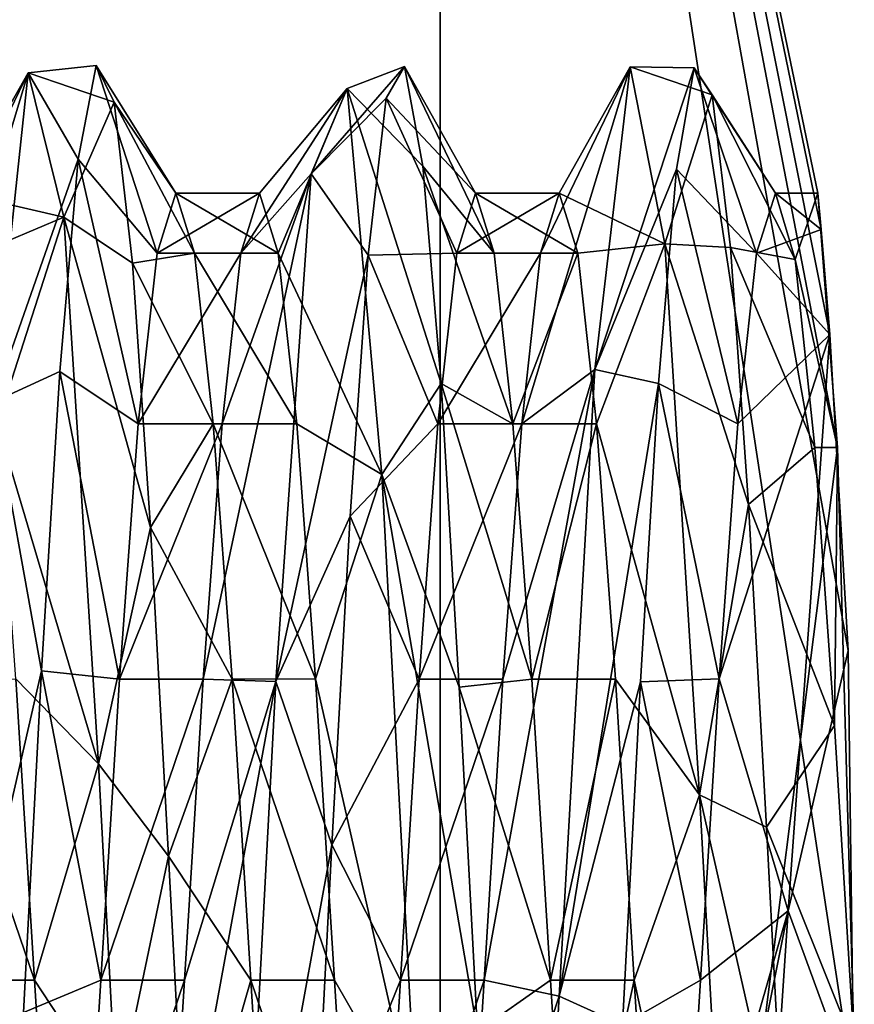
# Model space of a CAD drawing. Header units: millimetres. Extents: x -21.4 to 22.5, y -22.5 to 22.5.
# Tile 30 of 32: x 20.3 to 22.5, y -0.1 to 2.6. Entities that reach past the tile are written whole.
import ezdxf

# ---------------------------------------------------------------- set-up
doc = ezdxf.new("R2010")
doc.units = ezdxf.units.MM
doc.header["$LTSCALE"] = 65.185185
for name, color, linetype in [('1', 7, 'CONTINUOUS'), ('2', 7, 'CONTINUOUS'), ('25', 7, 'CONTINUOUS'), ('26', 7, 'CONTINUOUS'), ('27', 7, 'CONTINUOUS'), ('31', 7, 'CONTINUOUS'), ('32', 7, 'CONTINUOUS'), ('33', 7, 'CONTINUOUS'), ('36', 7, 'CONTINUOUS'), ('37', 7, 'CONTINUOUS'), ('38', 7, 'CONTINUOUS'), ('39', 7, 'CONTINUOUS'), ('4', 7, 'CONTINUOUS')]:
    doc.layers.add(name, color=color, linetype=linetype)

msp = doc.modelspace()

# ---------------------------------------------------------------- linework, layer by layer
at = {"layer": '1', "linetype": 'CONTINUOUS'}
for points in [[(21.3941, -6.9442, 9.5), (13.2362, 18.1909, 9.5), (13.236, -18.1911, 9.5), (21.3941, -6.9442, 9.5)], [(21.3943, 6.9436, 9.5), (13.2362, 18.1909, 9.5), (21.3941, -6.9442, 9.5), (21.3943, 6.9436, 9.5)]]:
    msp.add_3dface(points, dxfattribs=at)
at = {"layer": '2', "linetype": 'CONTINUOUS'}
for points in [[(21.3941, 6.9442), (21.3943, 6.9436, 9.5), (22.4018, 2.1, 4), (21.3941, 6.9442)], [(21.3943, -6.9436), (21.3941, 6.9442), (22.4981, -0.294, 1.5682), (21.3943, -6.9436)], [(21.3941, 6.9442), (22.4018, 2.1, 4), (22.4107, 2.0035, 3.3706), (21.3941, 6.9442)], [(22.4981, -0.294, 1.5682), (21.3941, 6.9442), (22.4828, 0.8795, 1.8638), (22.4981, -0.294, 1.5682)], [(22.4828, 0.8795, 1.8638), (21.3941, 6.9442), (22.4339, 1.7233, 2.8003), (22.4828, 0.8795, 1.8638)], [(22.4339, 1.7233, 2.8003), (21.3941, 6.9442), (22.4107, 2.0035, 3.3706), (22.4339, 1.7233, 2.8003)], [(21.3943, 6.9436, 9.5), (21.3941, -6.9442, 9.5), (22.4549, 1.4211, 5.5462), (21.3943, 6.9436, 9.5)], [(22.4018, 2.1, 4), (21.3943, 6.9436, 9.5), (22.4549, 1.4211, 5.5462), (22.4018, 2.1, 4)], [(22.4549, 1.4211, 5.5462), (21.3941, -6.9442, 9.5), (22.4993, -0.175, 6.0926), (22.4549, 1.4211, 5.5462)]]:
    msp.add_3dface(points, dxfattribs=at)
at = {"layer": '25', "linetype": 'CONTINUOUS'}
for points in [[(20.3119, 0.0001, 6.1), (20.0365, 0.8033, 5.9403), (20.2619, 0.8037, 5.9401), (20.3119, 0.0001, 6.1)], [(20.0862, -0.0004, 6.1), (20.0365, 0.8033, 5.9403), (20.3119, 0.0001, 6.1), (20.0862, -0.0004, 6.1)], [(20.3619, -0.8035, 5.9402), (20.0862, -0.0004, 6.1), (20.3119, 0.0001, 6.1), (20.3619, -0.8035, 5.9402)], [(20.1368, -0.8039, 5.94), (20.0862, -0.0004, 6.1), (20.3619, -0.8035, 5.9402), (20.1368, -0.8039, 5.94)]]:
    msp.add_3dface(points, dxfattribs=at)
at = {"layer": '26', "linetype": 'CONTINUOUS'}
for points in [[(20.9118, 2.1, 4), (20.9618, 1.9401, 4.8037), (20.6886, 2.1, 4), (20.9118, 2.1, 4)], [(20.6886, 2.1, 4), (20.9618, 1.9401, 4.8037), (20.7387, 1.9401, 4.8038), (20.6886, 2.1, 4)], [(20.9618, 1.9401, 4.8037), (21.0118, 1.4849, 5.4849), (20.7387, 1.9401, 4.8038), (20.9618, 1.9401, 4.8037)], [(20.7387, 1.9401, 4.8038), (21.0118, 1.4849, 5.4849), (20.7887, 1.4848, 5.4851), (20.7387, 1.9401, 4.8038)], [(21.0118, 1.4849, 5.4849), (21.0618, 0.8037, 5.9401), (20.7887, 1.4848, 5.4851), (21.0118, 1.4849, 5.4849)], [(20.7887, 1.4848, 5.4851), (21.0618, 0.8037, 5.9401), (20.8387, 0.8035, 5.9402), (20.7887, 1.4848, 5.4851)], [(21.0618, 0.8037, 5.9401), (21.1118, 0.0001, 6.1), (20.8387, 0.8035, 5.9402), (21.0618, 0.8037, 5.9401)], [(20.8387, 0.8035, 5.9402), (21.1118, 0.0001, 6.1), (20.8887, -0.0001, 6.1), (20.8387, 0.8035, 5.9402)], [(21.1118, 0.0001, 6.1), (21.1618, -0.8035, 5.9402), (20.8887, -0.0001, 6.1), (21.1118, 0.0001, 6.1)], [(20.8887, -0.0001, 6.1), (21.1618, -0.8035, 5.9402), (20.9386, -0.8037, 5.9401), (20.8887, -0.0001, 6.1)]]:
    msp.add_3dface(points, dxfattribs=at)
at = {"layer": '27', "linetype": 'CONTINUOUS'}
for points in [[(21.7116, 2.1, 4), (21.7616, 1.9401, 4.8037), (21.4882, 2.1, 4), (21.7116, 2.1, 4)], [(21.4882, 2.1, 4), (21.7616, 1.9401, 4.8037), (21.5383, 1.9401, 4.8037), (21.4882, 2.1, 4)], [(21.5383, 1.9401, 4.8037), (21.7616, 1.9401, 4.8037), (21.5883, 1.4849, 5.485), (21.5383, 1.9401, 4.8037)], [(21.7616, 1.9401, 4.8037), (21.8116, 1.4849, 5.485), (21.5883, 1.4849, 5.485), (21.7616, 1.9401, 4.8037)], [(21.5883, 1.4849, 5.485), (21.8116, 1.4849, 5.485), (21.6383, 0.8036, 5.9401), (21.5883, 1.4849, 5.485)], [(21.8116, 1.4849, 5.485), (21.8616, 0.8036, 5.9402), (21.6383, 0.8036, 5.9401), (21.8116, 1.4849, 5.485)], [(21.6383, 0.8036, 5.9401), (21.8616, 0.8036, 5.9402), (21.6883, 0.0001, 6.1), (21.6383, 0.8036, 5.9401)], [(21.8616, 0.8036, 5.9402), (21.9116, 0, 6.1), (21.6883, 0.0001, 6.1), (21.8616, 0.8036, 5.9402)], [(21.6883, 0.0001, 6.1), (21.9116, 0, 6.1), (21.7384, -0.8035, 5.9402), (21.6883, 0.0001, 6.1)], [(21.9116, 0, 6.1), (21.9615, -0.8035, 5.9402), (21.7384, -0.8035, 5.9402), (21.9116, 0, 6.1)]]:
    msp.add_3dface(points, dxfattribs=at)
at = {"layer": '31', "linetype": 'CONTINUOUS'}
for points in [[(20.9118, 2.1, 4), (20.6886, 2.1, 4), (20.6386, 1.9401, 3.1963), (20.9118, 2.1, 4)], [(20.8619, 1.9401, 3.1963), (20.9118, 2.1, 4), (20.6386, 1.9401, 3.1963), (20.8619, 1.9401, 3.1963)], [(20.8119, 1.4848, 2.515), (20.8619, 1.9401, 3.1963), (20.5885, 1.4849, 2.515), (20.8119, 1.4848, 2.515)], [(20.5885, 1.4849, 2.515), (20.8619, 1.9401, 3.1963), (20.6386, 1.9401, 3.1963), (20.5885, 1.4849, 2.515)], [(20.5385, 0.8036, 2.0598), (20.8119, 1.4848, 2.515), (20.5885, 1.4849, 2.515), (20.5385, 0.8036, 2.0598)], [(20.7619, 0.8035, 2.0598), (20.8119, 1.4848, 2.515), (20.5385, 0.8036, 2.0598), (20.7619, 0.8035, 2.0598)], [(20.4885, 0, 1.9), (20.7619, 0.8035, 2.0598), (20.5385, 0.8036, 2.0598), (20.4885, 0, 1.9)], [(20.7119, -0.0001, 1.9), (20.7619, 0.8035, 2.0598), (20.4885, 0, 1.9), (20.7119, -0.0001, 1.9)], [(20.4384, -0.8036, 2.0598), (20.7119, -0.0001, 1.9), (20.4885, 0, 1.9), (20.4384, -0.8036, 2.0598)], [(20.6619, -0.8037, 2.0599), (20.7119, -0.0001, 1.9), (20.4384, -0.8036, 2.0598), (20.6619, -0.8037, 2.0599)]]:
    msp.add_3dface(points, dxfattribs=at)
at = {"layer": '32', "linetype": 'CONTINUOUS'}
for points in [[(21.7116, 2.1, 4), (21.4882, 2.1, 4), (21.4382, 1.9401, 3.1963), (21.7116, 2.1, 4)], [(21.6616, 1.9401, 3.1963), (21.7116, 2.1, 4), (21.4382, 1.9401, 3.1963), (21.6616, 1.9401, 3.1963)], [(21.6117, 1.4848, 2.515), (21.6616, 1.9401, 3.1963), (21.3883, 1.4848, 2.515), (21.6117, 1.4848, 2.515)], [(21.3883, 1.4848, 2.515), (21.6616, 1.9401, 3.1963), (21.4382, 1.9401, 3.1963), (21.3883, 1.4848, 2.515)], [(21.5617, 0.8035, 2.0598), (21.6117, 1.4848, 2.515), (21.3383, 0.8036, 2.0598), (21.5617, 0.8035, 2.0598)], [(21.3383, 0.8036, 2.0598), (21.6117, 1.4848, 2.515), (21.3883, 1.4848, 2.515), (21.3383, 0.8036, 2.0598)], [(21.2883, 0, 1.9), (21.5617, 0.8035, 2.0598), (21.3383, 0.8036, 2.0598), (21.2883, 0, 1.9)], [(21.5117, -0.0001, 1.9), (21.5617, 0.8035, 2.0598), (21.2883, 0, 1.9), (21.5117, -0.0001, 1.9)], [(21.2384, -0.8036, 2.0598), (21.5117, -0.0001, 1.9), (21.2883, 0, 1.9), (21.2384, -0.8036, 2.0598)], [(21.4617, -0.8036, 2.0599), (21.5117, -0.0001, 1.9), (21.2384, -0.8036, 2.0598), (21.4617, -0.8036, 2.0599)]]:
    msp.add_3dface(points, dxfattribs=at)
at = {"layer": '33', "linetype": 'CONTINUOUS'}
for points in [[(22.2387, 1.9401, 3.1964), (22.4107, 2.0035, 3.3706), (22.2886, 2.1, 4), (22.2387, 1.9401, 3.1964)], [(22.4107, 2.0035, 3.3706), (22.4018, 2.1, 4), (22.2886, 2.1, 4), (22.4107, 2.0035, 3.3706)], [(22.2886, 2.1, 4), (22.4018, 2.1, 4), (22.3413, 1.9228, 4.8442), (22.2886, 2.1, 4)], [(22.4018, 2.1, 4), (22.4549, 1.4211, 5.5462), (22.3413, 1.9228, 4.8442), (22.4018, 2.1, 4)], [(22.4339, 1.7233, 2.8003), (22.4107, 2.0035, 3.3706), (22.2387, 1.9401, 3.1964), (22.4339, 1.7233, 2.8003)], [(22.1887, 1.485, 2.5151), (22.4339, 1.7233, 2.8003), (22.2387, 1.9401, 3.1964), (22.1887, 1.485, 2.5151)], [(22.3413, 1.9228, 4.8442), (22.4549, 1.4211, 5.5462), (22.394, 1.4212, 5.546), (22.3413, 1.9228, 4.8442)], [(22.1387, 0.8038, 2.0599), (22.4339, 1.7233, 2.8003), (22.1887, 1.485, 2.5151), (22.1387, 0.8038, 2.0599)], [(22.4339, 1.7233, 2.8003), (22.1387, 0.8038, 2.0599), (22.3228, 0.1847, 1.9081), (22.4339, 1.7233, 2.8003)], [(22.394, 1.4212, 5.546), (22.4549, 1.4211, 5.5462), (22.4467, 0.6797, 5.9869), (22.394, 1.4212, 5.546)], [(22.4549, 1.4211, 5.5462), (22.4993, -0.175, 6.0926), (22.4467, 0.6797, 5.9869), (22.4549, 1.4211, 5.5462)], [(22.1387, 0.8038, 2.0599), (22.0887, 0.0002, 1.9), (22.3228, 0.1847, 1.9081), (22.1387, 0.8038, 2.0599)], [(22.0387, -0.8034, 2.0597), (21.9886, -1.4847, 2.5149), (22.3228, 0.1847, 1.9081), (22.0387, -0.8034, 2.0597)], [(22.3228, 0.1847, 1.9081), (21.9886, -1.4847, 2.5149), (22.2117, -1.4849, 2.5151), (22.3228, 0.1847, 1.9081)], [(22.0887, 0.0002, 1.9), (22.0387, -0.8034, 2.0597), (22.3228, 0.1847, 1.9081), (22.0887, 0.0002, 1.9)]]:
    msp.add_3dface(points, dxfattribs=at)
at = {"layer": '36', "linetype": 'CONTINUOUS'}
for points in [[(20.2943, 2.4214, 3.6311), (20.2001, 1.5423, 2.0971), (20.4276, 2.1905, 2.9032), (20.2943, 2.4214, 3.6311)], [(20.5243, 2.3429, 4.7134), (20.2943, 2.4214, 3.6311), (20.476, 2.441, 3.7954), (20.5243, 2.3429, 4.7134)], [(20.476, 2.441, 3.7954), (20.2943, 2.4214, 3.6311), (20.4276, 2.1905, 2.9032), (20.476, 2.441, 3.7954)], [(20.3895, 2.0358, 5.3639), (20.2943, 2.4214, 3.6311), (20.5243, 2.3429, 4.7134), (20.3895, 2.0358, 5.3639)], [(21.146, 2.3797, 4.593), (21.0496, 2.1521, 2.8313), (21.2987, 2.4382, 4.2369), (21.146, 2.3797, 4.593)], [(21.2987, 2.4382, 4.2369), (21.0496, 2.1521, 2.8313), (21.2504, 2.3536, 3.3175), (21.2987, 2.4382, 4.2369)], [(21.3476, 2.1726, 5.1314), (21.146, 2.3797, 4.593), (21.2987, 2.4382, 4.2369), (21.3476, 2.1726, 5.1314)], [(21.901, 2.4371, 3.7522), (21.8072, 1.63, 2.1695), (22.0723, 2.4345, 3.7252), (21.901, 2.4371, 3.7522)], [(22.0723, 2.4345, 3.7252), (21.8072, 1.63, 2.1695), (22.0244, 2.164, 2.852), (22.0723, 2.4345, 3.7252)], [(21.9937, 1.9652, 5.4588), (21.901, 2.4371, 3.7522), (22.1204, 2.363, 4.6444), (21.9937, 1.9652, 5.4588)], [(22.1204, 2.363, 4.6444), (21.901, 2.4371, 3.7522), (22.0723, 2.4345, 3.7252), (22.1204, 2.363, 4.6444)], [(21.2387, 1.3493, 6.0435), (21.146, 2.3797, 4.593), (21.3964, 1.5924, 5.8622), (21.2387, 1.3493, 6.0435)], [(21.3964, 1.5924, 5.8622), (21.146, 2.3797, 4.593), (21.3476, 2.1726, 5.1314), (21.3964, 1.5924, 5.8622)], [(20.5726, 1.9132, 5.5302), (20.3895, 2.0358, 5.3639), (20.5243, 2.3429, 4.7134), (20.5726, 1.9132, 5.5302)], [(21.2504, 2.3536, 3.3175), (21.0496, 2.1521, 2.8313), (21.2021, 1.9347, 2.4969), (21.2504, 2.3536, 3.3175)], [(22.1687, 1.9549, 5.4769), (21.9937, 1.9652, 5.4588), (22.1204, 2.363, 4.6444), (22.1687, 1.9549, 5.4769)], [(20.4276, 2.1905, 2.9032), (20.2001, 1.5423, 2.0971), (20.3791, 1.6244, 2.1674), (20.4276, 2.1905, 2.9032)], [(22.0244, 2.164, 2.852), (21.8072, 1.63, 2.1695), (21.9767, 1.5922, 2.1388), (22.0244, 2.164, 2.852)], [(21.0496, 2.1521, 2.8313), (20.9557, 0.7967, 1.6838), (21.2021, 1.9347, 2.4969), (21.0496, 2.1521, 2.8313)], [(20.4825, 0.5776, 6.3793), (20.3895, 2.0358, 5.3639), (20.621, 1.208, 6.1307), (20.4825, 0.5776, 6.3793)], [(20.621, 1.208, 6.1307), (20.3895, 2.0358, 5.3639), (20.5726, 1.9132, 5.5302), (20.621, 1.208, 6.1307)], [(22.086, 0.4943, 6.3965), (21.9937, 1.9652, 5.4588), (22.217, 1.2694, 6.0958), (22.086, 0.4943, 6.3965)], [(22.217, 1.2694, 6.0958), (21.9937, 1.9652, 5.4588), (22.1687, 1.9549, 5.4769), (22.217, 1.2694, 6.0958)], [(21.2021, 1.9347, 2.4969), (20.9557, 0.7967, 1.6838), (21.1535, 1.2383, 1.8855), (21.2021, 1.9347, 2.4969)], [(21.8072, 1.63, 2.1695), (21.7115, -0.043, 1.5501), (21.9767, 1.5922, 2.1388), (21.8072, 1.63, 2.1695)], [(20.3791, 1.6244, 2.1674), (20.2001, 1.5423, 2.0971), (20.3305, 0.8255, 1.6938), (20.3791, 1.6244, 2.1674)], [(21.4451, 0.7821, 6.3213), (21.2387, 1.3493, 6.0435), (21.3964, 1.5924, 5.8622), (21.4451, 0.7821, 6.3213)], [(21.9767, 1.5922, 2.1388), (21.7115, -0.043, 1.5501), (21.9289, 0.7963, 1.6833), (21.9767, 1.5922, 2.1388)], [(20.2001, 1.5423, 2.0971), (20.1058, -0.1499, 1.5543), (20.3305, 0.8255, 1.6938), (20.2001, 1.5423, 2.0971)], [(21.3313, -0.3819, 6.4151), (21.2387, 1.3493, 6.0435), (21.4935, -0.1372, 6.446), (21.3313, -0.3819, 6.4151)], [(21.4935, -0.1372, 6.446), (21.2387, 1.3493, 6.0435), (21.4451, 0.7821, 6.3213), (21.4935, -0.1372, 6.446)], [(22.265, 0.4078, 6.4155), (22.086, 0.4943, 6.3965), (22.217, 1.2694, 6.0958), (22.265, 0.4078, 6.4155)], [(21.1535, 1.2383, 1.8855), (20.9557, 0.7967, 1.6838), (21.1052, 0.3609, 1.5764), (21.1535, 1.2383, 1.8855)], [(20.6694, 0.331, 6.4267), (20.4825, 0.5776, 6.3793), (20.621, 1.208, 6.1307), (20.6694, 0.331, 6.4267)], [(20.3305, 0.8255, 1.6938), (20.1058, -0.1499, 1.5543), (20.2821, -0.086, 1.5518), (20.3305, 0.8255, 1.6938)], [(20.9557, 0.7967, 1.6838), (20.861, -0.9771, 1.7548), (21.1052, 0.3609, 1.5764), (20.9557, 0.7967, 1.6838)], [(21.9289, 0.7963, 1.6833), (21.7115, -0.043, 1.5501), (21.8805, -0.1195, 1.5538), (21.9289, 0.7963, 1.6833)], [(20.5301, -0.3324, 6.4252), (20.4825, 0.5776, 6.3793), (20.6694, 0.331, 6.4267), (20.5301, -0.3324, 6.4252)], [(22.1824, -1.2475, 6.1107), (22.086, 0.4943, 6.3965), (22.3128, -0.5059, 6.3976), (22.1824, -1.2475, 6.1107)], [(22.3128, -0.5059, 6.3976), (22.086, 0.4943, 6.3965), (22.265, 0.4078, 6.4155), (22.3128, -0.5059, 6.3976)], [(21.1052, 0.3609, 1.5764), (20.861, -0.9771, 1.7548), (21.0569, -0.5709, 1.6188), (21.1052, 0.3609, 1.5764)], [(20.7179, -0.593, 6.3768), (20.5301, -0.3324, 6.4252), (20.6694, 0.331, 6.4267), (20.7179, -0.593, 6.3768)], [(21.7115, -0.043, 1.5501), (21.6166, -1.6892, 2.2252), (21.8805, -0.1195, 1.5538), (21.7115, -0.043, 1.5501)]]:
    msp.add_3dface(points, dxfattribs=at)
at = {"layer": '37', "linetype": 'CONTINUOUS'}
for points in [[(20.0619, 1.9401, 3.1963), (20.0119, 1.4848, 2.515), (20.2943, 2.4214, 3.6311), (20.0619, 1.9401, 3.1963)], [(20.0119, 1.4848, 2.515), (20.2001, 1.5423, 2.0971), (20.2943, 2.4214, 3.6311), (20.0119, 1.4848, 2.515)], [(20.1119, 2.1, 4), (20.0619, 1.9401, 3.1963), (20.2943, 2.4214, 3.6311), (20.1119, 2.1, 4)], [(20.1119, 2.1, 4), (20.2943, 2.4214, 3.6311), (20.3895, 2.0358, 5.3639), (20.1119, 2.1, 4)], [(21.6616, 1.9401, 3.1963), (21.6117, 1.4848, 2.515), (21.901, 2.4371, 3.7522), (21.6616, 1.9401, 3.1963)], [(21.6117, 1.4848, 2.515), (21.8072, 1.63, 2.1695), (21.901, 2.4371, 3.7522), (21.6117, 1.4848, 2.515)], [(21.7116, 2.1, 4), (21.6616, 1.9401, 3.1963), (21.901, 2.4371, 3.7522), (21.7116, 2.1, 4)], [(21.7116, 2.1, 4), (21.901, 2.4371, 3.7522), (21.9937, 1.9652, 5.4588), (21.7116, 2.1, 4)], [(20.9118, 2.1, 4), (20.8619, 1.9401, 3.1963), (21.146, 2.3797, 4.593), (20.9118, 2.1, 4)], [(20.8619, 1.9401, 3.1963), (21.0496, 2.1521, 2.8313), (21.146, 2.3797, 4.593), (20.8619, 1.9401, 3.1963)], [(20.9618, 1.9401, 4.8037), (20.9118, 2.1, 4), (21.146, 2.3797, 4.593), (20.9618, 1.9401, 4.8037)], [(20.9618, 1.9401, 4.8037), (21.146, 2.3797, 4.593), (21.2387, 1.3493, 6.0435), (20.9618, 1.9401, 4.8037)], [(20.8119, 1.4848, 2.515), (20.7619, 0.8035, 2.0598), (21.0496, 2.1521, 2.8313), (20.8119, 1.4848, 2.515)], [(20.7619, 0.8035, 2.0598), (20.9557, 0.7967, 1.6838), (21.0496, 2.1521, 2.8313), (20.7619, 0.8035, 2.0598)], [(20.8619, 1.9401, 3.1963), (20.8119, 1.4848, 2.515), (21.0496, 2.1521, 2.8313), (20.8619, 1.9401, 3.1963)], [(20.1619, 1.9401, 4.8037), (20.1119, 2.1, 4), (20.3895, 2.0358, 5.3639), (20.1619, 1.9401, 4.8037)], [(21.7616, 1.9401, 4.8037), (21.7116, 2.1, 4), (21.9937, 1.9652, 5.4588), (21.7616, 1.9401, 4.8037)], [(20.2119, 1.4849, 5.4849), (20.1619, 1.9401, 4.8037), (20.3895, 2.0358, 5.3639), (20.2119, 1.4849, 5.4849)], [(20.2119, 1.4849, 5.4849), (20.3895, 2.0358, 5.3639), (20.4825, 0.5776, 6.3793), (20.2119, 1.4849, 5.4849)], [(21.8116, 1.4849, 5.485), (21.7616, 1.9401, 4.8037), (21.9937, 1.9652, 5.4588), (21.8116, 1.4849, 5.485)], [(21.8116, 1.4849, 5.485), (21.9937, 1.9652, 5.4588), (22.086, 0.4943, 6.3965), (21.8116, 1.4849, 5.485)], [(21.0118, 1.4849, 5.4849), (20.9618, 1.9401, 4.8037), (21.2387, 1.3493, 6.0435), (21.0118, 1.4849, 5.4849)], [(21.5617, 0.8035, 2.0598), (21.5117, -0.0001, 1.9), (21.8072, 1.63, 2.1695), (21.5617, 0.8035, 2.0598)], [(21.5117, -0.0001, 1.9), (21.7115, -0.043, 1.5501), (21.8072, 1.63, 2.1695), (21.5117, -0.0001, 1.9)], [(21.6117, 1.4848, 2.515), (21.5617, 0.8035, 2.0598), (21.8072, 1.63, 2.1695), (21.6117, 1.4848, 2.515)], [(20.2619, 0.8037, 5.9401), (20.2119, 1.4849, 5.4849), (20.4825, 0.5776, 6.3793), (20.2619, 0.8037, 5.9401)], [(21.0618, 0.8037, 5.9401), (21.0118, 1.4849, 5.4849), (21.2387, 1.3493, 6.0435), (21.0618, 0.8037, 5.9401)], [(21.8616, 0.8036, 5.9402), (21.8116, 1.4849, 5.485), (22.086, 0.4943, 6.3965), (21.8616, 0.8036, 5.9402)], [(21.0618, 0.8037, 5.9401), (21.2387, 1.3493, 6.0435), (21.3313, -0.3819, 6.4151), (21.0618, 0.8037, 5.9401)], [(20.3119, 0.0001, 6.1), (20.2619, 0.8037, 5.9401), (20.4825, 0.5776, 6.3793), (20.3119, 0.0001, 6.1)], [(20.7119, -0.0001, 1.9), (20.6619, -0.8037, 2.0599), (20.9557, 0.7967, 1.6838), (20.7119, -0.0001, 1.9)], [(20.6619, -0.8037, 2.0599), (20.861, -0.9771, 1.7548), (20.9557, 0.7967, 1.6838), (20.6619, -0.8037, 2.0599)], [(20.7619, 0.8035, 2.0598), (20.7119, -0.0001, 1.9), (20.9557, 0.7967, 1.6838), (20.7619, 0.8035, 2.0598)], [(21.1118, 0.0001, 6.1), (21.0618, 0.8037, 5.9401), (21.3313, -0.3819, 6.4151), (21.1118, 0.0001, 6.1)], [(21.9116, 0, 6.1), (21.8616, 0.8036, 5.9402), (22.086, 0.4943, 6.3965), (21.9116, 0, 6.1)], [(20.3119, 0.0001, 6.1), (20.4825, 0.5776, 6.3793), (20.5301, -0.3324, 6.4252), (20.3119, 0.0001, 6.1)], [(21.9116, 0, 6.1), (22.086, 0.4943, 6.3965), (22.1824, -1.2475, 6.1107), (21.9116, 0, 6.1)], [(20.3619, -0.8035, 5.9402), (20.3119, 0.0001, 6.1), (20.5301, -0.3324, 6.4252), (20.3619, -0.8035, 5.9402)], [(21.1618, -0.8035, 5.9402), (21.1118, 0.0001, 6.1), (21.3313, -0.3819, 6.4151), (21.1618, -0.8035, 5.9402)], [(21.9615, -0.8035, 5.9402), (21.9116, 0, 6.1), (22.1824, -1.2475, 6.1107), (21.9615, -0.8035, 5.9402)], [(21.5117, -0.0001, 1.9), (21.4617, -0.8036, 2.0599), (21.7115, -0.043, 1.5501), (21.5117, -0.0001, 1.9)], [(21.4617, -0.8036, 2.0599), (21.6166, -1.6892, 2.2252), (21.7115, -0.043, 1.5501), (21.4617, -0.8036, 2.0599)]]:
    msp.add_3dface(points, dxfattribs=at)
at = {"layer": '38', "linetype": 'CONTINUOUS'}
for points in [[(22.4828, 0.8795, 1.8638), (22.4339, 1.7233, 2.8003), (22.3228, 0.1847, 1.9081), (22.4828, 0.8795, 1.8638)], [(22.4981, -0.294, 1.5682), (22.4828, 0.8795, 1.8638), (22.3228, 0.1847, 1.9081), (22.4981, -0.294, 1.5682)], [(22.4981, -0.294, 1.5682), (22.3228, 0.1847, 1.9081), (22.2117, -1.4849, 2.5151), (22.4981, -0.294, 1.5682)]]:
    msp.add_3dface(points, dxfattribs=at)
at = {"layer": '39', "linetype": 'CONTINUOUS'}
for points in [[(20.6386, 1.9401, 3.1963), (20.476, 2.441, 3.7954), (20.4276, 2.1905, 2.9032), (20.6386, 1.9401, 3.1963)], [(20.6386, 1.9401, 3.1963), (20.6886, 2.1, 4), (20.476, 2.441, 3.7954), (20.6386, 1.9401, 3.1963)], [(20.6886, 2.1, 4), (20.5243, 2.3429, 4.7134), (20.476, 2.441, 3.7954), (20.6886, 2.1, 4)], [(21.4882, 2.1, 4), (21.2987, 2.4382, 4.2369), (21.2504, 2.3536, 3.3175), (21.4882, 2.1, 4)], [(21.4882, 2.1, 4), (21.5383, 1.9401, 4.8037), (21.2987, 2.4382, 4.2369), (21.4882, 2.1, 4)], [(21.5383, 1.9401, 4.8037), (21.3476, 2.1726, 5.1314), (21.2987, 2.4382, 4.2369), (21.5383, 1.9401, 4.8037)], [(22.2387, 1.9401, 3.1964), (22.0723, 2.4345, 3.7252), (22.0244, 2.164, 2.852), (22.2387, 1.9401, 3.1964)], [(22.2387, 1.9401, 3.1964), (22.2886, 2.1, 4), (22.0723, 2.4345, 3.7252), (22.2387, 1.9401, 3.1964)], [(22.2886, 2.1, 4), (22.1204, 2.363, 4.6444), (22.0723, 2.4345, 3.7252), (22.2886, 2.1, 4)], [(20.6886, 2.1, 4), (20.7387, 1.9401, 4.8038), (20.5243, 2.3429, 4.7134), (20.6886, 2.1, 4)], [(20.7387, 1.9401, 4.8038), (20.5726, 1.9132, 5.5302), (20.5243, 2.3429, 4.7134), (20.7387, 1.9401, 4.8038)], [(21.4382, 1.9401, 3.1963), (21.2504, 2.3536, 3.3175), (21.2021, 1.9347, 2.4969), (21.4382, 1.9401, 3.1963)], [(21.4382, 1.9401, 3.1963), (21.4882, 2.1, 4), (21.2504, 2.3536, 3.3175), (21.4382, 1.9401, 3.1963)], [(22.2886, 2.1, 4), (22.3413, 1.9228, 4.8442), (22.1204, 2.363, 4.6444), (22.2886, 2.1, 4)], [(22.3413, 1.9228, 4.8442), (22.1687, 1.9549, 5.4769), (22.1204, 2.363, 4.6444), (22.3413, 1.9228, 4.8442)], [(20.5885, 1.4849, 2.515), (20.4276, 2.1905, 2.9032), (20.3791, 1.6244, 2.1674), (20.5885, 1.4849, 2.515)], [(20.5885, 1.4849, 2.515), (20.6386, 1.9401, 3.1963), (20.4276, 2.1905, 2.9032), (20.5885, 1.4849, 2.515)], [(21.5383, 1.9401, 4.8037), (21.5883, 1.4849, 5.485), (21.3476, 2.1726, 5.1314), (21.5383, 1.9401, 4.8037)], [(21.5883, 1.4849, 5.485), (21.3964, 1.5924, 5.8622), (21.3476, 2.1726, 5.1314), (21.5883, 1.4849, 5.485)], [(22.1887, 1.485, 2.5151), (22.0244, 2.164, 2.852), (21.9767, 1.5922, 2.1388), (22.1887, 1.485, 2.5151)], [(22.1887, 1.485, 2.5151), (22.2387, 1.9401, 3.1964), (22.0244, 2.164, 2.852), (22.1887, 1.485, 2.5151)], [(22.3413, 1.9228, 4.8442), (22.394, 1.4212, 5.546), (22.1687, 1.9549, 5.4769), (22.3413, 1.9228, 4.8442)], [(22.394, 1.4212, 5.546), (22.217, 1.2694, 6.0958), (22.1687, 1.9549, 5.4769), (22.394, 1.4212, 5.546)], [(20.7387, 1.9401, 4.8038), (20.7887, 1.4848, 5.4851), (20.5726, 1.9132, 5.5302), (20.7387, 1.9401, 4.8038)], [(21.3883, 1.4848, 2.515), (21.2021, 1.9347, 2.4969), (21.1535, 1.2383, 1.8855), (21.3883, 1.4848, 2.515)], [(21.3883, 1.4848, 2.515), (21.4382, 1.9401, 3.1963), (21.2021, 1.9347, 2.4969), (21.3883, 1.4848, 2.515)], [(20.7887, 1.4848, 5.4851), (20.621, 1.208, 6.1307), (20.5726, 1.9132, 5.5302), (20.7887, 1.4848, 5.4851)], [(20.5385, 0.8036, 2.0598), (20.3791, 1.6244, 2.1674), (20.3305, 0.8255, 1.6938), (20.5385, 0.8036, 2.0598)], [(20.5385, 0.8036, 2.0598), (20.5885, 1.4849, 2.515), (20.3791, 1.6244, 2.1674), (20.5385, 0.8036, 2.0598)], [(21.5883, 1.4849, 5.485), (21.6383, 0.8036, 5.9401), (21.3964, 1.5924, 5.8622), (21.5883, 1.4849, 5.485)], [(21.6383, 0.8036, 5.9401), (21.4451, 0.7821, 6.3213), (21.3964, 1.5924, 5.8622), (21.6383, 0.8036, 5.9401)], [(22.1387, 0.8038, 2.0599), (21.9767, 1.5922, 2.1388), (21.9289, 0.7963, 1.6833), (22.1387, 0.8038, 2.0599)], [(22.1387, 0.8038, 2.0599), (22.1887, 1.485, 2.5151), (21.9767, 1.5922, 2.1388), (22.1387, 0.8038, 2.0599)], [(20.7887, 1.4848, 5.4851), (20.8387, 0.8035, 5.9402), (20.621, 1.208, 6.1307), (20.7887, 1.4848, 5.4851)], [(21.3383, 0.8036, 2.0598), (21.3883, 1.4848, 2.515), (21.1535, 1.2383, 1.8855), (21.3383, 0.8036, 2.0598)], [(22.394, 1.4212, 5.546), (22.4467, 0.6797, 5.9869), (22.217, 1.2694, 6.0958), (22.394, 1.4212, 5.546)], [(22.4467, 0.6797, 5.9869), (22.265, 0.4078, 6.4155), (22.217, 1.2694, 6.0958), (22.4467, 0.6797, 5.9869)], [(21.3383, 0.8036, 2.0598), (21.1535, 1.2383, 1.8855), (21.1052, 0.3609, 1.5764), (21.3383, 0.8036, 2.0598)], [(20.8387, 0.8035, 5.9402), (20.6694, 0.331, 6.4267), (20.621, 1.208, 6.1307), (20.8387, 0.8035, 5.9402)], [(20.4885, 0, 1.9), (20.3305, 0.8255, 1.6938), (20.2821, -0.086, 1.5518), (20.4885, 0, 1.9)], [(20.4885, 0, 1.9), (20.5385, 0.8036, 2.0598), (20.3305, 0.8255, 1.6938), (20.4885, 0, 1.9)], [(20.8387, 0.8035, 5.9402), (20.8887, -0.0001, 6.1), (20.6694, 0.331, 6.4267), (20.8387, 0.8035, 5.9402)], [(21.2883, 0, 1.9), (21.3383, 0.8036, 2.0598), (21.1052, 0.3609, 1.5764), (21.2883, 0, 1.9)], [(21.6383, 0.8036, 5.9401), (21.6883, 0.0001, 6.1), (21.4451, 0.7821, 6.3213), (21.6383, 0.8036, 5.9401)], [(22.0887, 0.0002, 1.9), (21.9289, 0.7963, 1.6833), (21.8805, -0.1195, 1.5538), (22.0887, 0.0002, 1.9)], [(22.0887, 0.0002, 1.9), (22.1387, 0.8038, 2.0599), (21.9289, 0.7963, 1.6833), (22.0887, 0.0002, 1.9)], [(21.6883, 0.0001, 6.1), (21.4935, -0.1372, 6.446), (21.4451, 0.7821, 6.3213), (21.6883, 0.0001, 6.1)], [(22.4467, 0.6797, 5.9869), (22.4993, -0.175, 6.0926), (22.265, 0.4078, 6.4155), (22.4467, 0.6797, 5.9869)], [(22.4993, -0.175, 6.0926), (22.3128, -0.5059, 6.3976), (22.265, 0.4078, 6.4155), (22.4993, -0.175, 6.0926)], [(21.2883, 0, 1.9), (21.1052, 0.3609, 1.5764), (21.0569, -0.5709, 1.6188), (21.2883, 0, 1.9)], [(20.8887, -0.0001, 6.1), (20.7179, -0.593, 6.3768), (20.6694, 0.331, 6.4267), (20.8887, -0.0001, 6.1)], [(20.4384, -0.8036, 2.0598), (20.4885, 0, 1.9), (20.2821, -0.086, 1.5518), (20.4384, -0.8036, 2.0598)], [(21.2384, -0.8036, 2.0598), (21.2883, 0, 1.9), (21.0569, -0.5709, 1.6188), (21.2384, -0.8036, 2.0598)], [(21.6883, 0.0001, 6.1), (21.7384, -0.8035, 5.9402), (21.4935, -0.1372, 6.446), (21.6883, 0.0001, 6.1)], [(22.0387, -0.8034, 2.0597), (22.0887, 0.0002, 1.9), (21.8805, -0.1195, 1.5538), (22.0387, -0.8034, 2.0597)], [(20.8887, -0.0001, 6.1), (20.9386, -0.8037, 5.9401), (20.7179, -0.593, 6.3768), (20.8887, -0.0001, 6.1)]]:
    msp.add_3dface(points, dxfattribs=at)
at = {"layer": '4', "linetype": 'CONTINUOUS'}
for points in [[(13.236, 18.1911), (21.3941, 6.9442), (18.5, -0.0004), (13.236, 18.1911)], [(21.3941, 6.9442), (21.3943, -6.9436), (13.2362, -18.1909), (21.3941, 6.9442)], [(21.3941, 6.9442), (13.2362, -18.1909), (18.5, -0.0004), (21.3941, 6.9442)]]:
    msp.add_3dface(points, dxfattribs=at)

doc.saveas('drawing.dxf')
